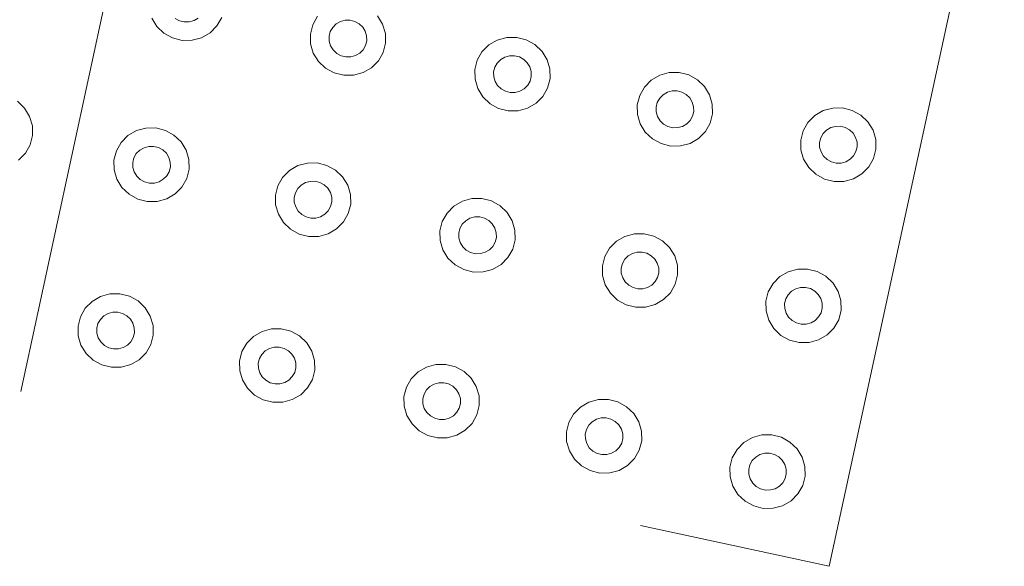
# Model space of a CAD drawing. Extents: x 5066 to 9756, y -2696 to -1109.
# Tile 153 of 208: x 9405.04 to 9405.635, y -2587.991 to -2587.661. Entities that reach past the tile are written whole.
import ezdxf

# ---------------------------------------------------------------- set-up
doc = ezdxf.new("R2010")
doc.units = 0
doc.header["$MEASUREMENT"] = 0
doc.layers.add('IFC-Elemento construtivo genérico-Contorno', color=253, linetype='CONTINUOUS', lineweight=5)

msp = doc.modelspace()

# ---------------------------------------------------------------- linework, layer by layer
at = {"layer": 'IFC-Elemento construtivo genérico-Contorno', "color": 8, "lineweight": 5}
for p, q in [((9405.04077, -2587.88554), (9405.14659, -2587.39687)), ((9405.52945, -2587.99136), (9405.63527, -2587.50268)), ((9405.11995, -2587.65981), (9405.12304, -2587.66485)), ((9405.13413, -2587.65999), (9405.13675, -2587.66143)), ((9405.1455, -2587.66135), (9405.14804, -2587.65987)), ((9405.15933, -2587.66452), (9405.16222, -2587.65943)), ((9405.21726, -2587.66381), (9405.22015, -2587.65872)), ((9405.25644, -2587.6584), (9405.25952, -2587.66343)), ((9405.12304, -2587.66485), (9405.12734, -2587.66894)), ((9405.13675, -2587.66143), (9405.13964, -2587.66217)), ((9405.13964, -2587.66217), (9405.14265, -2587.66214)), ((9405.14265, -2587.66214), (9405.1455, -2587.66135)), ((9405.15519, -2587.66869), (9405.15933, -2587.66452)), ((9405.21581, -2587.66947), (9405.21726, -2587.66381)), ((9405.22788, -2587.668), (9405.22933, -2587.66546)), ((9405.22933, -2587.66546), (9405.2314, -2587.66337)), ((9405.2314, -2587.66337), (9405.23398, -2587.66189)), ((9405.23398, -2587.66189), (9405.23683, -2587.6611)), ((9405.23683, -2587.6611), (9405.23984, -2587.66108)), ((9405.23984, -2587.66108), (9405.24273, -2587.66181)), ((9405.24273, -2587.66181), (9405.24534, -2587.66324)), ((9405.24534, -2587.66324), (9405.24749, -2587.66529)), ((9405.24749, -2587.66529), (9405.24902, -2587.66781)), ((9405.25952, -2587.66343), (9405.26116, -2587.66906)), ((9405.12734, -2587.66894), (9405.13257, -2587.67181)), ((9405.13257, -2587.67181), (9405.13835, -2587.67327)), ((9405.14433, -2587.67322), (9405.15007, -2587.67166)), ((9405.15007, -2587.67166), (9405.15519, -2587.66869)), ((9405.21581, -2587.66947), (9405.21593, -2587.67531)), ((9405.22718, -2587.67083), (9405.22788, -2587.668)), ((9405.22718, -2587.67083), (9405.22726, -2587.67375)), ((9405.24902, -2587.66781), (9405.24984, -2587.67063)), ((9405.24984, -2587.67063), (9405.24991, -2587.67355)), ((9405.26116, -2587.66906), (9405.26128, -2587.67491)), ((9405.32882, -2587.67311), (9405.33456, -2587.67154)), ((9405.33456, -2587.67154), (9405.34054, -2587.67149)), ((9405.34054, -2587.67149), (9405.34632, -2587.67295)), ((9405.13835, -2587.67327), (9405.14433, -2587.67322)), ((9405.21593, -2587.67531), (9405.21757, -2587.68094)), ((9405.22726, -2587.67375), (9405.22808, -2587.67657)), ((9405.22808, -2587.67657), (9405.2296, -2587.67908)), ((9405.24777, -2587.67892), (9405.24921, -2587.67638)), ((9405.24921, -2587.67638), (9405.24991, -2587.67355)), ((9405.25984, -2587.68057), (9405.26128, -2587.67491)), ((9405.31956, -2587.68025), (9405.3237, -2587.67608)), ((9405.3237, -2587.67608), (9405.32882, -2587.67311)), ((9405.34632, -2587.67295), (9405.35155, -2587.67583)), ((9405.35155, -2587.67583), (9405.35585, -2587.67992)), ((9405.21757, -2587.68094), (9405.22066, -2587.68598)), ((9405.2296, -2587.67908), (9405.23175, -2587.68113)), ((9405.23175, -2587.68113), (9405.23437, -2587.68257)), ((9405.23437, -2587.68257), (9405.23726, -2587.6833)), ((9405.23726, -2587.6833), (9405.24027, -2587.68327)), ((9405.24027, -2587.68327), (9405.24312, -2587.68249)), ((9405.24312, -2587.68249), (9405.2457, -2587.68101)), ((9405.2457, -2587.68101), (9405.24777, -2587.67892)), ((9405.25695, -2587.68566), (9405.25984, -2587.68057)), ((9405.31667, -2587.68534), (9405.31956, -2587.68025)), ((9405.33085, -2587.6849), (9405.33339, -2587.68342)), ((9405.33339, -2587.68342), (9405.33628, -2587.68263)), ((9405.33628, -2587.68263), (9405.33925, -2587.6826)), ((9405.33925, -2587.6826), (9405.34214, -2587.68333)), ((9405.34214, -2587.68333), (9405.34476, -2587.68477)), ((9405.35585, -2587.67992), (9405.35894, -2587.68496)), ((9405.22066, -2587.68598), (9405.22495, -2587.69008)), ((9405.22495, -2587.69008), (9405.23019, -2587.69295)), ((9405.24769, -2587.69279), (9405.2528, -2587.68983)), ((9405.2528, -2587.68983), (9405.25695, -2587.68566)), ((9405.31523, -2587.691), (9405.31667, -2587.68534)), ((9405.32659, -2587.69236), (9405.32734, -2587.68953)), ((9405.32734, -2587.68953), (9405.32878, -2587.68698)), ((9405.32878, -2587.68698), (9405.33085, -2587.6849)), ((9405.34476, -2587.68477), (9405.34691, -2587.68682)), ((9405.34691, -2587.68682), (9405.34847, -2587.68934)), ((9405.34847, -2587.68934), (9405.34929, -2587.69216)), ((9405.35894, -2587.68496), (9405.36058, -2587.69059)), ((9405.23019, -2587.69295), (9405.23601, -2587.69441)), ((9405.23601, -2587.69441), (9405.24195, -2587.69436)), ((9405.24195, -2587.69436), (9405.24769, -2587.69279)), ((9405.31523, -2587.691), (9405.31534, -2587.69684)), ((9405.32659, -2587.69236), (9405.32667, -2587.69528)), ((9405.32667, -2587.69528), (9405.32749, -2587.69809)), ((9405.34863, -2587.69791), (9405.34933, -2587.69508)), ((9405.34929, -2587.69216), (9405.34933, -2587.69508)), ((9405.36058, -2587.69059), (9405.3607, -2587.69644)), ((9405.42191, -2587.69734), (9405.42702, -2587.69437)), ((9405.42702, -2587.69437), (9405.43277, -2587.69281)), ((9405.43277, -2587.69281), (9405.43874, -2587.69276)), ((9405.43874, -2587.69276), (9405.44452, -2587.69422)), ((9405.44452, -2587.69422), (9405.44976, -2587.69709)), ((9405.31534, -2587.69684), (9405.31702, -2587.70247)), ((9405.32749, -2587.69809), (9405.32902, -2587.70061)), ((9405.32902, -2587.70061), (9405.33116, -2587.70266)), ((9405.34511, -2587.70254), (9405.34718, -2587.70045)), ((9405.34718, -2587.70045), (9405.34863, -2587.69791)), ((9405.35925, -2587.7021), (9405.3607, -2587.69644)), ((9405.41488, -2587.7066), (9405.41777, -2587.70151)), ((9405.41777, -2587.70151), (9405.42191, -2587.69734)), ((9405.44976, -2587.69709), (9405.45405, -2587.70119)), ((9405.45405, -2587.70119), (9405.45714, -2587.70622)), ((9405.31702, -2587.70247), (9405.32011, -2587.70751)), ((9405.32011, -2587.70751), (9405.32441, -2587.7116)), ((9405.33116, -2587.70266), (9405.33378, -2587.7041)), ((9405.33378, -2587.7041), (9405.33667, -2587.70483)), ((9405.33667, -2587.70483), (9405.33968, -2587.7048)), ((9405.33968, -2587.7048), (9405.34253, -2587.70402)), ((9405.34253, -2587.70402), (9405.34511, -2587.70254)), ((9405.35222, -2587.71135), (9405.35636, -2587.70718)), ((9405.35636, -2587.70718), (9405.35925, -2587.7021)), ((9405.41343, -2587.71226), (9405.41488, -2587.7066)), ((9405.42698, -2587.70824), (9405.42905, -2587.70616)), ((9405.42905, -2587.70616), (9405.43159, -2587.70467)), ((9405.43159, -2587.70467), (9405.43445, -2587.70389)), ((9405.43445, -2587.70389), (9405.43745, -2587.70387)), ((9405.43745, -2587.70387), (9405.44034, -2587.7046)), ((9405.44034, -2587.7046), (9405.44296, -2587.70604)), ((9405.44296, -2587.70604), (9405.44511, -2587.70808)), ((9405.45714, -2587.70622), (9405.45878, -2587.71185)), ((9405.03874, -2587.71012), (9405.04304, -2587.71422)), ((9405.32441, -2587.7116), (9405.3296, -2587.71448)), ((9405.3471, -2587.71432), (9405.35222, -2587.71135)), ((9405.41343, -2587.71226), (9405.41355, -2587.71811)), ((9405.4248, -2587.71362), (9405.42554, -2587.71079)), ((9405.4248, -2587.71362), (9405.42488, -2587.71654)), ((9405.42554, -2587.71079), (9405.42698, -2587.70824)), ((9405.44511, -2587.70808), (9405.44663, -2587.7106)), ((9405.44663, -2587.7106), (9405.44749, -2587.71342)), ((9405.44749, -2587.71342), (9405.44753, -2587.71634)), ((9405.45878, -2587.71185), (9405.4589, -2587.7177)), ((9405.04304, -2587.71422), (9405.04613, -2587.71925)), ((9405.04613, -2587.71925), (9405.0478, -2587.72488)), ((9405.3296, -2587.71448), (9405.33542, -2587.71594)), ((9405.33542, -2587.71594), (9405.3414, -2587.71589)), ((9405.3414, -2587.71589), (9405.3471, -2587.71432)), ((9405.41355, -2587.71811), (9405.41523, -2587.72374)), ((9405.42488, -2587.71654), (9405.4257, -2587.71936)), ((9405.4257, -2587.71936), (9405.42722, -2587.72188)), ((9405.44538, -2587.72171), (9405.44683, -2587.71917)), ((9405.44683, -2587.71917), (9405.44753, -2587.71634)), ((9405.45745, -2587.72336), (9405.4589, -2587.7177)), ((9405.51655, -2587.7229), (9405.5207, -2587.71873)), ((9405.5207, -2587.71873), (9405.52581, -2587.71576)), ((9405.52581, -2587.71576), (9405.53155, -2587.7142)), ((9405.53155, -2587.7142), (9405.53753, -2587.71415)), ((9405.53753, -2587.71415), (9405.54331, -2587.71561)), ((9405.54331, -2587.71561), (9405.54855, -2587.71848)), ((9405.54855, -2587.71848), (9405.55284, -2587.72258)), ((9405.0478, -2587.72488), (9405.04792, -2587.73072)), ((9405.41523, -2587.72374), (9405.41827, -2587.72877)), ((9405.42722, -2587.72188), (9405.42937, -2587.72392)), ((9405.42937, -2587.72392), (9405.43198, -2587.72536)), ((9405.43198, -2587.72536), (9405.43488, -2587.72609)), ((9405.43788, -2587.72607), (9405.44073, -2587.72528)), ((9405.44073, -2587.72528), (9405.44331, -2587.7238)), ((9405.44331, -2587.7238), (9405.44538, -2587.72171)), ((9405.45456, -2587.72844), (9405.45745, -2587.72336)), ((9405.51366, -2587.72799), (9405.51655, -2587.7229)), ((9405.53038, -2587.72607), (9405.53323, -2587.72529)), ((9405.53323, -2587.72529), (9405.53624, -2587.72526)), ((9405.53624, -2587.72526), (9405.53913, -2587.72599)), ((9405.55284, -2587.72258), (9405.55593, -2587.72761)), ((9405.04648, -2587.73638), (9405.04792, -2587.73072)), ((9405.10144, -2587.73504), (9405.10558, -2587.73087)), ((9405.10558, -2587.73087), (9405.11066, -2587.72789)), ((9405.11066, -2587.72789), (9405.1164, -2587.72633)), ((9405.1164, -2587.72633), (9405.12238, -2587.72628)), ((9405.12238, -2587.72628), (9405.1282, -2587.72774)), ((9405.1282, -2587.72774), (9405.13339, -2587.73061)), ((9405.13339, -2587.73061), (9405.13769, -2587.73471)), ((9405.41827, -2587.72877), (9405.42261, -2587.73287)), ((9405.43488, -2587.72609), (9405.43788, -2587.72607)), ((9405.45042, -2587.73261), (9405.45456, -2587.72844)), ((9405.51222, -2587.73365), (9405.51366, -2587.72799)), ((9405.52433, -2587.73218), (9405.52573, -2587.72964)), ((9405.52573, -2587.72964), (9405.52784, -2587.72755)), ((9405.52784, -2587.72755), (9405.53038, -2587.72607)), ((9405.53913, -2587.72599), (9405.54175, -2587.72742)), ((9405.54175, -2587.72742), (9405.5439, -2587.72947)), ((9405.5439, -2587.72947), (9405.54542, -2587.73199)), ((9405.55593, -2587.72761), (9405.55757, -2587.73324)), ((9405.04359, -2587.74148), (9405.04648, -2587.73638)), ((9405.09855, -2587.74012), (9405.10144, -2587.73504)), ((9405.11527, -2587.7382), (9405.11812, -2587.73741)), ((9405.11812, -2587.73741), (9405.12109, -2587.73739)), ((9405.12109, -2587.73739), (9405.12402, -2587.73812)), ((9405.13769, -2587.73471), (9405.14077, -2587.73974)), ((9405.42261, -2587.73287), (9405.4278, -2587.73574)), ((9405.4278, -2587.73574), (9405.43363, -2587.7372)), ((9405.43363, -2587.7372), (9405.43956, -2587.73715)), ((9405.43956, -2587.73715), (9405.4453, -2587.73559)), ((9405.4453, -2587.73559), (9405.45042, -2587.73261)), ((9405.51222, -2587.73365), (9405.51234, -2587.73949)), ((9405.52359, -2587.73501), (9405.52433, -2587.73218)), ((9405.52359, -2587.73501), (9405.52366, -2587.73793)), ((9405.54542, -2587.73199), (9405.54628, -2587.73481)), ((9405.54562, -2587.74056), (9405.54632, -2587.73773)), ((9405.54628, -2587.73481), (9405.54632, -2587.73773)), ((9405.55757, -2587.73324), (9405.55769, -2587.73909)), ((9405.03945, -2587.74565), (9405.04359, -2587.74148)), ((9405.0971, -2587.74578), (9405.09855, -2587.74012)), ((9405.10917, -2587.74431), (9405.11062, -2587.74177)), ((9405.11062, -2587.74177), (9405.11269, -2587.73968)), ((9405.11269, -2587.73968), (9405.11527, -2587.7382)), ((9405.12402, -2587.73812), (9405.12659, -2587.73956)), ((9405.12659, -2587.73956), (9405.12878, -2587.7416)), ((9405.12878, -2587.7416), (9405.1303, -2587.74412)), ((9405.14077, -2587.73974), (9405.14245, -2587.74537)), ((9405.51234, -2587.73949), (9405.51398, -2587.74513)), ((9405.52366, -2587.73793), (9405.52448, -2587.74075)), ((9405.52448, -2587.74075), (9405.52601, -2587.74327)), ((9405.52601, -2587.74327), (9405.52816, -2587.74531)), ((9405.5421, -2587.74519), (9405.54417, -2587.7431)), ((9405.54417, -2587.7431), (9405.54562, -2587.74056)), ((9405.55624, -2587.74475), (9405.55769, -2587.73909)), ((9405.0971, -2587.74578), (9405.09722, -2587.75163)), ((9405.10847, -2587.74714), (9405.10917, -2587.74431)), ((9405.10847, -2587.74714), (9405.10851, -2587.75007)), ((9405.1303, -2587.74412), (9405.13113, -2587.74694)), ((9405.13113, -2587.74694), (9405.1312, -2587.74986)), ((9405.14245, -2587.74537), (9405.14253, -2587.75122)), ((9405.2032, -2587.752), (9405.20831, -2587.74904)), ((9405.20831, -2587.74904), (9405.21402, -2587.74747)), ((9405.21402, -2587.74747), (9405.21999, -2587.74741)), ((9405.21999, -2587.74741), (9405.22581, -2587.74887)), ((9405.22581, -2587.74887), (9405.23101, -2587.75175)), ((9405.51398, -2587.74513), (9405.51706, -2587.75016)), ((9405.52816, -2587.74531), (9405.53077, -2587.74675)), ((9405.53077, -2587.74675), (9405.53366, -2587.74748)), ((9405.53366, -2587.74748), (9405.53667, -2587.74745)), ((9405.53667, -2587.74745), (9405.53952, -2587.74667)), ((9405.53952, -2587.74667), (9405.5421, -2587.74519)), ((9405.55335, -2587.74984), (9405.55624, -2587.74475)), ((9405.09722, -2587.75163), (9405.09886, -2587.75726)), ((9405.10851, -2587.75007), (9405.10933, -2587.75288)), ((9405.10933, -2587.75288), (9405.11089, -2587.7554)), ((9405.11089, -2587.7554), (9405.11304, -2587.75744)), ((9405.12695, -2587.75732), (9405.12902, -2587.75524)), ((9405.12902, -2587.75524), (9405.13046, -2587.75269)), ((9405.13046, -2587.75269), (9405.1312, -2587.74986)), ((9405.14113, -2587.75688), (9405.14253, -2587.75122)), ((9405.19905, -2587.75617), (9405.2032, -2587.752)), ((9405.23101, -2587.75175), (9405.23534, -2587.75585)), ((9405.51706, -2587.75016), (9405.52136, -2587.75426)), ((9405.52136, -2587.75426), (9405.52659, -2587.75713)), ((9405.54409, -2587.75697), (9405.54921, -2587.75401)), ((9405.54921, -2587.75401), (9405.55335, -2587.74984)), ((9405.09886, -2587.75726), (9405.10195, -2587.76229)), ((9405.11304, -2587.75744), (9405.11566, -2587.75888)), ((9405.11566, -2587.75888), (9405.11855, -2587.75961)), ((9405.11855, -2587.75961), (9405.12152, -2587.75959)), ((9405.12152, -2587.75959), (9405.12441, -2587.75881)), ((9405.12441, -2587.75881), (9405.12695, -2587.75732)), ((9405.13823, -2587.76197), (9405.14113, -2587.75688)), ((9405.19472, -2587.76692), (9405.19616, -2587.76126)), ((9405.19616, -2587.76126), (9405.19905, -2587.75617)), ((9405.20823, -2587.76291), (9405.2103, -2587.76082)), ((9405.2103, -2587.76082), (9405.21288, -2587.75934)), ((9405.21288, -2587.75934), (9405.21573, -2587.75855)), ((9405.21573, -2587.75855), (9405.21874, -2587.75853)), ((9405.21874, -2587.75853), (9405.22163, -2587.75925)), ((9405.22163, -2587.75925), (9405.22425, -2587.7607)), ((9405.22425, -2587.7607), (9405.2264, -2587.76274)), ((9405.23534, -2587.75585), (9405.23839, -2587.76088)), ((9405.23839, -2587.76088), (9405.24007, -2587.76652)), ((9405.52659, -2587.75713), (9405.53241, -2587.7586)), ((9405.53241, -2587.7586), (9405.53835, -2587.75854)), ((9405.53835, -2587.75854), (9405.54409, -2587.75697)), ((9405.10195, -2587.76229), (9405.10624, -2587.76639)), ((9405.10624, -2587.76639), (9405.11148, -2587.76926)), ((9405.12898, -2587.76911), (9405.13409, -2587.76614)), ((9405.13409, -2587.76614), (9405.13823, -2587.76197)), ((9405.19472, -2587.76692), (9405.19484, -2587.77277)), ((9405.20609, -2587.76828), (9405.20679, -2587.76545)), ((9405.20679, -2587.76545), (9405.20823, -2587.76291)), ((9405.2264, -2587.76274), (9405.22792, -2587.76526)), ((9405.22792, -2587.76526), (9405.22874, -2587.76808)), ((9405.24007, -2587.76652), (9405.24019, -2587.77236)), ((9405.11148, -2587.76926), (9405.11726, -2587.77072)), ((9405.11726, -2587.77072), (9405.12323, -2587.77067)), ((9405.12323, -2587.77067), (9405.12898, -2587.76911)), ((9405.19484, -2587.77277), (9405.19648, -2587.7784)), ((9405.20609, -2587.76828), (9405.20613, -2587.7712)), ((9405.20613, -2587.7712), (9405.20698, -2587.77402)), ((9405.22808, -2587.77383), (9405.22882, -2587.771)), ((9405.22874, -2587.76808), (9405.22882, -2587.771)), ((9405.23874, -2587.77802), (9405.24019, -2587.77236)), ((9405.30261, -2587.77353), (9405.30773, -2587.77056)), ((9405.30773, -2587.77056), (9405.31347, -2587.769)), ((9405.31347, -2587.769), (9405.31945, -2587.76894)), ((9405.31945, -2587.76894), (9405.32523, -2587.7704)), ((9405.32523, -2587.7704), (9405.33046, -2587.77328)), ((9405.33046, -2587.77328), (9405.33476, -2587.77737)), ((9405.19648, -2587.7784), (9405.19956, -2587.78343)), ((9405.20698, -2587.77402), (9405.20851, -2587.77654)), ((9405.20851, -2587.77654), (9405.21066, -2587.77858)), ((9405.21066, -2587.77858), (9405.21327, -2587.78002)), ((9405.22202, -2587.77994), (9405.22456, -2587.77846)), ((9405.22456, -2587.77846), (9405.22663, -2587.77637)), ((9405.22663, -2587.77637), (9405.22808, -2587.77383)), ((9405.23585, -2587.78311), (9405.23874, -2587.77802)), ((9405.29558, -2587.78279), (9405.29847, -2587.7777)), ((9405.29847, -2587.7777), (9405.30261, -2587.77353)), ((9405.33476, -2587.77737), (9405.33784, -2587.78241)), ((9405.19956, -2587.78343), (9405.20386, -2587.78753)), ((9405.21327, -2587.78002), (9405.21616, -2587.78075)), ((9405.21616, -2587.78075), (9405.21913, -2587.78072)), ((9405.21913, -2587.78072), (9405.22202, -2587.77994)), ((9405.23171, -2587.78728), (9405.23585, -2587.78311)), ((9405.29413, -2587.78845), (9405.29558, -2587.78279)), ((9405.3062, -2587.78698), (9405.30765, -2587.78444)), ((9405.30765, -2587.78444), (9405.30972, -2587.78235)), ((9405.30972, -2587.78235), (9405.3123, -2587.78087)), ((9405.3123, -2587.78087), (9405.31515, -2587.78008)), ((9405.31515, -2587.78008), (9405.31816, -2587.78006)), ((9405.31816, -2587.78006), (9405.32105, -2587.78078)), ((9405.32105, -2587.78078), (9405.32366, -2587.78222)), ((9405.32366, -2587.78222), (9405.32581, -2587.78427)), ((9405.32581, -2587.78427), (9405.32734, -2587.78679)), ((9405.33784, -2587.78241), (9405.33948, -2587.78804)), ((9405.20386, -2587.78753), (9405.20909, -2587.7904)), ((9405.20909, -2587.7904), (9405.21488, -2587.79186)), ((9405.22085, -2587.79181), (9405.22659, -2587.79025)), ((9405.22659, -2587.79025), (9405.23171, -2587.78728)), ((9405.29413, -2587.78845), (9405.29425, -2587.79429)), ((9405.3055, -2587.78981), (9405.3062, -2587.78698)), ((9405.3055, -2587.78981), (9405.30558, -2587.79273)), ((9405.32734, -2587.78679), (9405.3282, -2587.78961)), ((9405.3282, -2587.78961), (9405.32823, -2587.79253)), ((9405.33948, -2587.78804), (9405.3396, -2587.79388)), ((9405.40593, -2587.79182), (9405.41167, -2587.79026)), ((9405.41167, -2587.79026), (9405.41761, -2587.79021)), ((9405.41761, -2587.79021), (9405.42343, -2587.79167)), ((9405.21488, -2587.79186), (9405.22085, -2587.79181)), ((9405.29425, -2587.79429), (9405.29589, -2587.79992)), ((9405.30558, -2587.79273), (9405.3064, -2587.79554)), ((9405.3064, -2587.79554), (9405.30792, -2587.79806)), ((9405.32609, -2587.7979), (9405.32753, -2587.79536)), ((9405.32753, -2587.79536), (9405.32823, -2587.79253)), ((9405.33816, -2587.79954), (9405.3396, -2587.79388)), ((9405.39667, -2587.79896), (9405.40081, -2587.79479)), ((9405.40081, -2587.79479), (9405.40593, -2587.79182)), ((9405.42343, -2587.79167), (9405.42866, -2587.79454)), ((9405.42866, -2587.79454), (9405.43296, -2587.79864)), ((9405.29589, -2587.79992), (9405.29898, -2587.80496)), ((9405.30792, -2587.79806), (9405.31007, -2587.80011)), ((9405.31007, -2587.80011), (9405.31269, -2587.80155)), ((9405.31269, -2587.80155), (9405.31558, -2587.80228)), ((9405.31558, -2587.80228), (9405.31859, -2587.80225)), ((9405.31859, -2587.80225), (9405.32144, -2587.80147)), ((9405.32144, -2587.80147), (9405.32402, -2587.79999)), ((9405.32402, -2587.79999), (9405.32609, -2587.7979)), ((9405.33527, -2587.80464), (9405.33816, -2587.79954)), ((9405.39378, -2587.80405), (9405.39667, -2587.79896)), ((9405.40792, -2587.80361), (9405.4105, -2587.80213)), ((9405.4105, -2587.80213), (9405.41335, -2587.80134)), ((9405.41335, -2587.80134), (9405.41636, -2587.80132)), ((9405.41636, -2587.80132), (9405.41925, -2587.80205)), ((9405.41925, -2587.80205), (9405.42187, -2587.80349)), ((9405.43296, -2587.79864), (9405.43605, -2587.80367)), ((9405.29898, -2587.80496), (9405.30327, -2587.80905)), ((9405.30327, -2587.80905), (9405.30851, -2587.81193)), ((9405.32601, -2587.81177), (9405.33113, -2587.80881)), ((9405.33113, -2587.80881), (9405.33527, -2587.80464)), ((9405.39234, -2587.80971), (9405.39378, -2587.80405)), ((9405.4037, -2587.81107), (9405.40441, -2587.80824)), ((9405.40441, -2587.80824), (9405.40585, -2587.8057)), ((9405.40585, -2587.8057), (9405.40792, -2587.80361)), ((9405.42187, -2587.80349), (9405.42402, -2587.80553)), ((9405.42402, -2587.80553), (9405.42554, -2587.80805)), ((9405.42554, -2587.80805), (9405.42636, -2587.81087)), ((9405.43605, -2587.80367), (9405.43769, -2587.8093)), ((9405.30851, -2587.81193), (9405.31433, -2587.81339)), ((9405.31433, -2587.81339), (9405.32027, -2587.81334)), ((9405.32027, -2587.81334), (9405.32601, -2587.81177)), ((9405.39234, -2587.80971), (9405.39245, -2587.81555)), ((9405.4037, -2587.81107), (9405.40374, -2587.81399)), ((9405.40374, -2587.81399), (9405.4046, -2587.81681)), ((9405.4257, -2587.81662), (9405.42644, -2587.81379)), ((9405.42636, -2587.81087), (9405.42644, -2587.81379)), ((9405.43769, -2587.8093), (9405.4378, -2587.81515)), ((9405.4996, -2587.81618), (9405.50472, -2587.81321)), ((9405.50472, -2587.81321), (9405.51046, -2587.81165)), ((9405.51046, -2587.81165), (9405.5164, -2587.8116)), ((9405.5164, -2587.8116), (9405.52222, -2587.81306)), ((9405.52222, -2587.81306), (9405.52745, -2587.81593)), ((9405.39245, -2587.81555), (9405.39409, -2587.82119)), ((9405.4046, -2587.81681), (9405.40613, -2587.81933)), ((9405.40613, -2587.81933), (9405.40827, -2587.82137)), ((9405.42222, -2587.82125), (9405.42429, -2587.81916)), ((9405.42429, -2587.81916), (9405.4257, -2587.81662)), ((9405.43347, -2587.8259), (9405.43636, -2587.82081)), ((9405.43636, -2587.82081), (9405.4378, -2587.81515)), ((9405.49257, -2587.82544), (9405.49546, -2587.82035)), ((9405.49546, -2587.82035), (9405.4996, -2587.81618)), ((9405.52745, -2587.81593), (9405.53175, -2587.82003)), ((9405.53175, -2587.82003), (9405.5348, -2587.82507)), ((9405.08898, -2587.82818), (9405.09468, -2587.82661)), ((9405.09468, -2587.82661), (9405.10066, -2587.82656)), ((9405.10066, -2587.82656), (9405.10648, -2587.82802)), ((9405.39409, -2587.82119), (9405.39718, -2587.82622)), ((9405.39718, -2587.82622), (9405.40148, -2587.83032)), ((9405.40827, -2587.82137), (9405.41089, -2587.82281)), ((9405.41089, -2587.82281), (9405.41378, -2587.82354)), ((9405.41378, -2587.82354), (9405.41679, -2587.82352)), ((9405.41679, -2587.82352), (9405.41964, -2587.82273)), ((9405.41964, -2587.82273), (9405.42222, -2587.82125)), ((9405.42933, -2587.83007), (9405.43347, -2587.8259)), ((9405.49113, -2587.8311), (9405.49257, -2587.82544)), ((9405.50464, -2587.82709), (9405.50671, -2587.825)), ((9405.50671, -2587.825), (9405.50929, -2587.82352)), ((9405.50929, -2587.82352), (9405.51214, -2587.82274)), ((9405.51214, -2587.82274), (9405.51515, -2587.82271)), ((9405.51515, -2587.82271), (9405.51804, -2587.82344)), ((9405.51804, -2587.82344), (9405.52066, -2587.82487)), ((9405.52066, -2587.82487), (9405.5228, -2587.82693)), ((9405.5228, -2587.82693), (9405.52433, -2587.82944)), ((9405.5348, -2587.82507), (9405.53648, -2587.8307)), ((9405.07972, -2587.83531), (9405.08386, -2587.83114)), ((9405.08386, -2587.83114), (9405.08898, -2587.82818)), ((9405.10648, -2587.82802), (9405.11167, -2587.8309)), ((9405.11167, -2587.8309), (9405.11601, -2587.83499)), ((9405.40148, -2587.83032), (9405.40671, -2587.8332)), ((9405.42421, -2587.83303), (9405.42933, -2587.83007)), ((9405.49113, -2587.8311), (9405.49124, -2587.83695)), ((9405.50249, -2587.83246), (9405.5032, -2587.82963)), ((9405.50249, -2587.83246), (9405.50253, -2587.83538)), ((9405.5032, -2587.82963), (9405.50464, -2587.82709)), ((9405.52433, -2587.82944), (9405.52515, -2587.83226)), ((9405.52515, -2587.83226), (9405.52523, -2587.83518)), ((9405.53648, -2587.8307), (9405.53659, -2587.83654)), ((9405.07683, -2587.8404), (9405.07972, -2587.83531)), ((9405.09097, -2587.83996), (9405.09355, -2587.83848)), ((9405.09355, -2587.83848), (9405.0964, -2587.8377)), ((9405.0964, -2587.8377), (9405.09941, -2587.83767)), ((9405.09941, -2587.83767), (9405.1023, -2587.8384)), ((9405.1023, -2587.8384), (9405.10491, -2587.83984)), ((9405.11601, -2587.83499), (9405.11905, -2587.84003)), ((9405.40671, -2587.8332), (9405.41249, -2587.83466)), ((9405.41249, -2587.83466), (9405.41847, -2587.8346)), ((9405.41847, -2587.8346), (9405.42421, -2587.83303)), ((9405.49124, -2587.83695), (9405.49288, -2587.84258)), ((9405.50253, -2587.83538), (9405.50339, -2587.8382)), ((9405.50339, -2587.8382), (9405.50491, -2587.84071)), ((9405.52304, -2587.84055), (9405.52448, -2587.83801)), ((9405.52448, -2587.83801), (9405.52523, -2587.83518)), ((9405.53515, -2587.8422), (9405.53659, -2587.83654)), ((9405.07538, -2587.84606), (9405.07683, -2587.8404)), ((9405.08675, -2587.84742), (9405.08745, -2587.84459)), ((9405.08745, -2587.84459), (9405.0889, -2587.84205)), ((9405.0889, -2587.84205), (9405.09097, -2587.83996)), ((9405.10491, -2587.83984), (9405.10706, -2587.84189)), ((9405.10706, -2587.84189), (9405.10859, -2587.8444)), ((9405.10859, -2587.8444), (9405.10941, -2587.84722)), ((9405.11905, -2587.84003), (9405.12073, -2587.84566)), ((9405.49288, -2587.84258), (9405.49597, -2587.84761)), ((9405.50491, -2587.84071), (9405.50706, -2587.84277)), ((9405.50706, -2587.84277), (9405.50968, -2587.8442)), ((9405.50968, -2587.8442), (9405.51257, -2587.84493)), ((9405.51558, -2587.8449), (9405.51843, -2587.84412)), ((9405.51843, -2587.84412), (9405.52097, -2587.84264)), ((9405.52097, -2587.84264), (9405.52304, -2587.84055)), ((9405.53226, -2587.84729), (9405.53515, -2587.8422)), ((9405.07538, -2587.84606), (9405.0755, -2587.85191)), ((9405.08675, -2587.84742), (9405.08679, -2587.85034)), ((9405.08679, -2587.85034), (9405.08765, -2587.85316)), ((9405.10874, -2587.85297), (9405.10948, -2587.85014)), ((9405.10941, -2587.84722), (9405.10948, -2587.85014)), ((9405.12073, -2587.84566), (9405.12085, -2587.8515)), ((9405.18148, -2587.85228), (9405.18659, -2587.84931)), ((9405.18659, -2587.84931), (9405.19234, -2587.84775)), ((9405.19234, -2587.84775), (9405.19827, -2587.8477)), ((9405.19827, -2587.8477), (9405.20409, -2587.84916)), ((9405.20409, -2587.84916), (9405.20933, -2587.85203)), ((9405.49597, -2587.84761), (9405.50027, -2587.85171)), ((9405.51257, -2587.84493), (9405.51558, -2587.8449)), ((9405.52812, -2587.85146), (9405.53226, -2587.84729)), ((9405.0755, -2587.85191), (9405.07714, -2587.85754)), ((9405.08765, -2587.85316), (9405.08917, -2587.85568)), ((9405.08917, -2587.85568), (9405.09132, -2587.85773)), ((9405.10523, -2587.8576), (9405.1073, -2587.85551)), ((9405.1073, -2587.85551), (9405.10874, -2587.85297)), ((9405.11941, -2587.85716), (9405.12085, -2587.8515)), ((9405.17445, -2587.86154), (9405.17734, -2587.85645)), ((9405.17734, -2587.85645), (9405.18148, -2587.85228)), ((9405.20933, -2587.85203), (9405.21363, -2587.85612)), ((9405.21363, -2587.85612), (9405.21671, -2587.86116)), ((9405.50027, -2587.85171), (9405.5055, -2587.85458)), ((9405.5055, -2587.85458), (9405.51128, -2587.85605)), ((9405.51128, -2587.85605), (9405.51726, -2587.85599)), ((9405.51726, -2587.85599), (9405.523, -2587.85443)), ((9405.523, -2587.85443), (9405.52812, -2587.85146)), ((9405.07714, -2587.85754), (9405.08023, -2587.86258)), ((9405.08023, -2587.86258), (9405.08452, -2587.86667)), ((9405.09132, -2587.85773), (9405.09394, -2587.85916)), ((9405.09394, -2587.85916), (9405.09683, -2587.85989)), ((9405.09683, -2587.85989), (9405.0998, -2587.85987)), ((9405.0998, -2587.85987), (9405.10269, -2587.85908)), ((9405.10269, -2587.85908), (9405.10523, -2587.8576)), ((9405.11238, -2587.86642), (9405.11652, -2587.86225)), ((9405.11652, -2587.86225), (9405.11941, -2587.85716)), ((9405.173, -2587.8672), (9405.17445, -2587.86154)), ((9405.18652, -2587.86319), (9405.18859, -2587.8611)), ((9405.18859, -2587.8611), (9405.19116, -2587.85962)), ((9405.19116, -2587.85962), (9405.19402, -2587.85883)), ((9405.19402, -2587.85883), (9405.19702, -2587.85881)), ((9405.19702, -2587.85881), (9405.19991, -2587.85954)), ((9405.19991, -2587.85954), (9405.20253, -2587.86098)), ((9405.20253, -2587.86098), (9405.20468, -2587.86302)), ((9405.21671, -2587.86116), (9405.21835, -2587.86679)), ((9405.08452, -2587.86667), (9405.08976, -2587.86955)), ((9405.10726, -2587.86939), (9405.11238, -2587.86642)), ((9405.173, -2587.8672), (9405.17312, -2587.87304)), ((9405.18437, -2587.86856), (9405.18507, -2587.86573)), ((9405.18437, -2587.86856), (9405.18441, -2587.87148)), ((9405.18507, -2587.86573), (9405.18652, -2587.86319)), ((9405.20468, -2587.86302), (9405.2062, -2587.86554)), ((9405.2062, -2587.86554), (9405.20702, -2587.86836)), ((9405.20702, -2587.86836), (9405.2071, -2587.87128)), ((9405.21835, -2587.86679), (9405.21847, -2587.87264)), ((9405.08976, -2587.86955), (9405.09554, -2587.87101)), ((9405.09554, -2587.87101), (9405.10152, -2587.87095)), ((9405.10152, -2587.87095), (9405.10726, -2587.86939)), ((9405.17312, -2587.87304), (9405.17476, -2587.87868)), ((9405.18441, -2587.87148), (9405.18527, -2587.8743)), ((9405.18527, -2587.8743), (9405.18679, -2587.87682)), ((9405.20491, -2587.87665), (9405.20636, -2587.87411)), ((9405.20636, -2587.87411), (9405.2071, -2587.87128)), ((9405.21702, -2587.8783), (9405.21847, -2587.87264)), ((9405.27675, -2587.87798), (9405.28089, -2587.87381)), ((9405.28089, -2587.87381), (9405.28601, -2587.87084)), ((9405.28601, -2587.87084), (9405.29175, -2587.86928)), ((9405.29175, -2587.86928), (9405.29773, -2587.86923)), ((9405.29773, -2587.86923), (9405.30351, -2587.87069)), ((9405.30351, -2587.87069), (9405.30874, -2587.87356)), ((9405.30874, -2587.87356), (9405.31304, -2587.87765)), ((9405.17476, -2587.87868), (9405.17784, -2587.88371)), ((9405.18679, -2587.87682), (9405.18894, -2587.87886)), ((9405.18894, -2587.87886), (9405.19155, -2587.8803)), ((9405.19155, -2587.8803), (9405.19445, -2587.88103)), ((9405.19745, -2587.88101), (9405.2003, -2587.88022)), ((9405.2003, -2587.88022), (9405.20284, -2587.87874)), ((9405.20284, -2587.87874), (9405.20491, -2587.87665)), ((9405.21413, -2587.88339), (9405.21702, -2587.8783)), ((9405.27386, -2587.88307), (9405.27675, -2587.87798)), ((9405.29058, -2587.88114), (9405.29343, -2587.88036)), ((9405.29343, -2587.88036), (9405.29644, -2587.88033)), ((9405.29644, -2587.88033), (9405.29933, -2587.88107)), ((9405.31304, -2587.87765), (9405.31613, -2587.88269)), ((9405.17784, -2587.88371), (9405.18214, -2587.88781)), ((9405.19445, -2587.88103), (9405.19745, -2587.88101)), ((9405.20999, -2587.88756), (9405.21413, -2587.88339)), ((9405.27241, -2587.88873), (9405.27386, -2587.88307)), ((9405.28452, -2587.88726), (9405.28597, -2587.88471)), ((9405.28597, -2587.88471), (9405.28804, -2587.88263)), ((9405.28804, -2587.88263), (9405.29058, -2587.88114)), ((9405.29933, -2587.88107), (9405.30195, -2587.8825)), ((9405.30195, -2587.8825), (9405.30409, -2587.88455)), ((9405.30409, -2587.88455), (9405.30562, -2587.88707)), ((9405.31613, -2587.88269), (9405.31777, -2587.88832)), ((9405.18214, -2587.88781), (9405.18738, -2587.89069)), ((9405.18738, -2587.89069), (9405.19316, -2587.89215)), ((9405.19316, -2587.89215), (9405.19913, -2587.89209)), ((9405.19913, -2587.89209), (9405.20488, -2587.89052)), ((9405.20488, -2587.89052), (9405.20999, -2587.88756)), ((9405.27241, -2587.88873), (9405.27253, -2587.89457)), ((9405.28378, -2587.89009), (9405.28452, -2587.88726)), ((9405.28378, -2587.89009), (9405.28386, -2587.89301)), ((9405.30562, -2587.88707), (9405.30648, -2587.88988)), ((9405.30648, -2587.88988), (9405.30652, -2587.89281)), ((9405.31777, -2587.88832), (9405.31788, -2587.89417)), ((9405.37909, -2587.89508), (9405.38421, -2587.89211)), ((9405.38421, -2587.89211), (9405.38995, -2587.89054)), ((9405.38995, -2587.89054), (9405.39593, -2587.89049)), ((9405.39593, -2587.89049), (9405.40171, -2587.89195)), ((9405.40171, -2587.89195), (9405.40695, -2587.89483)), ((9405.27253, -2587.89457), (9405.27421, -2587.90021)), ((9405.28386, -2587.89301), (9405.28468, -2587.89583)), ((9405.28468, -2587.89583), (9405.2862, -2587.89835)), ((9405.2862, -2587.89835), (9405.28835, -2587.90039)), ((9405.3023, -2587.90027), (9405.30437, -2587.89818)), ((9405.30437, -2587.89818), (9405.30581, -2587.89564)), ((9405.30581, -2587.89564), (9405.30652, -2587.89281)), ((9405.31644, -2587.89983), (9405.31788, -2587.89417)), ((9405.37495, -2587.89925), (9405.37909, -2587.89508)), ((9405.40695, -2587.89483), (9405.41124, -2587.89892)), ((9405.27421, -2587.90021), (9405.27726, -2587.90524)), ((9405.28835, -2587.90039), (9405.29097, -2587.90183)), ((9405.29097, -2587.90183), (9405.29386, -2587.90256)), ((9405.29386, -2587.90256), (9405.29687, -2587.90254)), ((9405.29687, -2587.90254), (9405.29972, -2587.90175)), ((9405.29972, -2587.90175), (9405.3023, -2587.90027)), ((9405.31355, -2587.90491), (9405.31644, -2587.89983)), ((9405.37062, -2587.90999), (9405.37206, -2587.90433)), ((9405.37206, -2587.90433), (9405.37495, -2587.89925)), ((9405.38417, -2587.90598), (9405.38624, -2587.90389)), ((9405.38624, -2587.90389), (9405.38878, -2587.90241)), ((9405.38878, -2587.90241), (9405.39163, -2587.90163)), ((9405.39163, -2587.90163), (9405.39464, -2587.9016)), ((9405.39464, -2587.9016), (9405.39753, -2587.90233)), ((9405.39753, -2587.90233), (9405.40015, -2587.90377)), ((9405.40015, -2587.90377), (9405.4023, -2587.90581)), ((9405.41124, -2587.89892), (9405.41433, -2587.90396)), ((9405.41433, -2587.90396), (9405.41597, -2587.90959)), ((9405.27726, -2587.90524), (9405.28159, -2587.90934)), ((9405.28159, -2587.90934), (9405.28679, -2587.91221)), ((9405.30429, -2587.91205), (9405.30941, -2587.90908)), ((9405.30941, -2587.90908), (9405.31355, -2587.90491)), ((9405.37062, -2587.90999), (9405.37073, -2587.91584)), ((9405.38198, -2587.91135), (9405.38273, -2587.90852)), ((9405.38273, -2587.90852), (9405.38417, -2587.90598)), ((9405.4023, -2587.90581), (9405.40382, -2587.90833)), ((9405.40382, -2587.90833), (9405.40468, -2587.91115)), ((9405.41597, -2587.90959), (9405.41609, -2587.91543)), ((9405.28679, -2587.91221), (9405.29261, -2587.91367)), ((9405.29261, -2587.91367), (9405.29855, -2587.91362)), ((9405.29855, -2587.91362), (9405.30429, -2587.91205)), ((9405.37073, -2587.91584), (9405.37238, -2587.92147)), ((9405.38198, -2587.91135), (9405.38206, -2587.91427)), ((9405.38206, -2587.91427), (9405.38288, -2587.91709)), ((9405.40402, -2587.9169), (9405.40472, -2587.91407)), ((9405.40468, -2587.91115), (9405.40472, -2587.91407)), ((9405.41464, -2587.92109), (9405.41609, -2587.91543)), ((9405.47788, -2587.91647), (9405.483, -2587.91349)), ((9405.483, -2587.91349), (9405.48874, -2587.91193)), ((9405.48874, -2587.91193), (9405.49472, -2587.91188)), ((9405.49472, -2587.91188), (9405.5005, -2587.91334)), ((9405.5005, -2587.91334), (9405.50573, -2587.91621)), ((9405.50573, -2587.91621), (9405.51003, -2587.92031)), ((9405.37238, -2587.92147), (9405.37546, -2587.92651)), ((9405.38288, -2587.91709), (9405.38441, -2587.91961)), ((9405.38441, -2587.91961), (9405.38655, -2587.92166)), ((9405.38655, -2587.92166), (9405.38917, -2587.92309)), ((9405.39792, -2587.92301), (9405.4005, -2587.92153)), ((9405.4005, -2587.92153), (9405.40257, -2587.91945)), ((9405.40257, -2587.91945), (9405.40402, -2587.9169)), ((9405.41175, -2587.92618), (9405.41464, -2587.92109)), ((9405.47085, -2587.92572), (9405.47374, -2587.92064)), ((9405.47374, -2587.92064), (9405.47788, -2587.91647)), ((9405.51003, -2587.92031), (9405.51312, -2587.92534)), ((9405.37546, -2587.92651), (9405.37976, -2587.9306)), ((9405.38917, -2587.92309), (9405.39206, -2587.92383)), ((9405.39206, -2587.92383), (9405.39507, -2587.9238)), ((9405.39507, -2587.9238), (9405.39792, -2587.92301)), ((9405.40761, -2587.93035), (9405.41175, -2587.92618)), ((9405.46941, -2587.93138), (9405.47085, -2587.92572)), ((9405.48148, -2587.92991), (9405.48292, -2587.92737)), ((9405.48292, -2587.92737), (9405.48499, -2587.92529)), ((9405.48499, -2587.92529), (9405.48757, -2587.9238)), ((9405.48757, -2587.9238), (9405.49042, -2587.92301)), ((9405.49042, -2587.92301), (9405.49343, -2587.92299)), ((9405.49343, -2587.92299), (9405.49632, -2587.92372)), ((9405.49632, -2587.92372), (9405.49894, -2587.92516)), ((9405.49894, -2587.92516), (9405.50109, -2587.9272)), ((9405.50109, -2587.9272), (9405.50261, -2587.92972)), ((9405.51312, -2587.92534), (9405.51476, -2587.93097)), ((9405.37976, -2587.9306), (9405.38499, -2587.93347)), ((9405.38499, -2587.93347), (9405.39081, -2587.93493)), ((9405.39675, -2587.93488), (9405.40249, -2587.93332)), ((9405.40249, -2587.93332), (9405.40761, -2587.93035)), ((9405.46941, -2587.93138), (9405.46952, -2587.93723)), ((9405.48077, -2587.93274), (9405.48148, -2587.92991)), ((9405.48077, -2587.93274), (9405.48085, -2587.93567)), ((9405.50261, -2587.92972), (9405.50343, -2587.93254)), ((9405.50343, -2587.93254), (9405.50351, -2587.93546)), ((9405.51476, -2587.93097), (9405.51488, -2587.93682)), ((9405.39081, -2587.93493), (9405.39675, -2587.93488)), ((9405.46952, -2587.93723), (9405.47116, -2587.94286)), ((9405.48085, -2587.93567), (9405.48167, -2587.93848)), ((9405.48167, -2587.93848), (9405.4832, -2587.941)), ((9405.50136, -2587.94083), (9405.5028, -2587.93829)), ((9405.5028, -2587.93829), (9405.50351, -2587.93546)), ((9405.51343, -2587.94248), (9405.51488, -2587.93682)), ((9405.47116, -2587.94286), (9405.47425, -2587.94789)), ((9405.4832, -2587.941), (9405.48534, -2587.94304)), ((9405.48534, -2587.94304), (9405.48796, -2587.94448)), ((9405.48796, -2587.94448), (9405.49085, -2587.94521)), ((9405.49085, -2587.94521), (9405.49386, -2587.94519)), ((9405.49386, -2587.94519), (9405.49671, -2587.94441)), ((9405.49671, -2587.94441), (9405.49929, -2587.94292)), ((9405.49929, -2587.94292), (9405.50136, -2587.94083)), ((9405.51054, -2587.94757), (9405.51343, -2587.94248)), ((9405.47425, -2587.94789), (9405.47855, -2587.95199)), ((9405.47855, -2587.95199), (9405.48378, -2587.95487)), ((9405.50128, -2587.95471), (9405.5064, -2587.95174)), ((9405.5064, -2587.95174), (9405.51054, -2587.94757)), ((9405.48378, -2587.95487), (9405.4896, -2587.95633)), ((9405.4896, -2587.95633), (9405.49554, -2587.95627)), ((9405.49554, -2587.95627), (9405.50128, -2587.95471)), ((9405.41538, -2587.96666), (9405.52945, -2587.99136))]:
    msp.add_line(p, q, dxfattribs=at)

doc.saveas('drawing.dxf')
